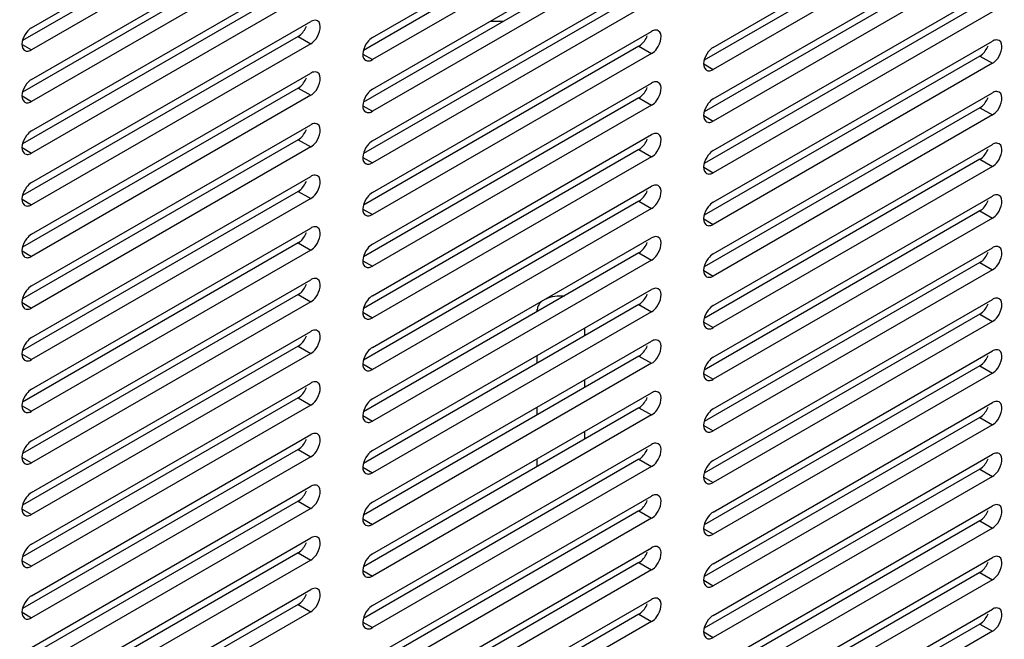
# Model space of a CAD drawing. Header units: inches. Extents: x 0 to 34, y 0 to 22.
# Tile 59 of 127: x 6.4 to 7.2, y 7.1 to 7.6. Entities that reach past the tile are written whole.
import ezdxf

# ---------------------------------------------------------------- set-up
doc = ezdxf.new("R2010")
doc.units = ezdxf.units.IN
doc.header["$LTSCALE"] = 1.87
doc.header["$MEASUREMENT"] = 0
doc.layers.get('0').update_dxf_attribs({"linetype": 'CONTINUOUS'})
doc.layers.add('02___PRT_ALL_AXES', color=7, linetype='CONTINUOUS')

msp = doc.modelspace()

# ---------------------------------------------------------------- linework, layer by layer
at = {"color": 7, "linetype": 'CONTINUOUS'}
for p, q in [((6.79822, 7.36872), (6.79822, 7.37042)), ((6.79822, 7.37042), (6.79841, 7.36884)), ((6.83759, 7.34859), (6.83759, 7.35491)), ((6.79822, 7.32586), (6.79822, 7.33217)), ((6.83759, 7.30573), (6.83759, 7.31204)), ((6.79822, 7.28299), (6.79822, 7.28931)), ((6.83759, 7.26286), (6.83759, 7.26918)), ((6.79822, 7.24013), (6.79822, 7.24645))]:
    msp.add_line(p, q, dxfattribs=at)
at = {"color": 3, "linetype": 'CONTINUOUS'}
msp.add_arc((6.76675, 7.98523), 0.37555, 268.86886, 270.53814, dxfattribs=at)
at = {"color": 7, "linetype": 'CONTINUOUS'}
for points, knots in [([(6.80547, 7.37923), (6.80772, 7.38029), (6.81277, 7.38171), (6.81798, 7.3819), (6.82065, 7.38168)], [0, 0, 0, 0, 0.481404, 1, 1, 1, 1]), ([(6.80264, 7.3776), (6.80136, 7.3767), (6.79967, 7.37508), (6.79842, 7.37242), (6.79822, 7.37107), (6.79822, 7.37042)], [0, 0, 0, 0, 0.539595, 0.775929, 1, 1, 1, 1])]:
    msp.add_open_spline(points, degree=3, knots=knots, dxfattribs=at)
at = {"layer": '02___PRT_ALL_AXES', "color": 7, "linetype": 'CONTINUOUS'}
for p, q in [((6.37858, 7.60426), (6.61016, 7.73797)), ((6.66142, 7.59611), (6.893, 7.72982)), ((6.61016, 7.7196), (6.37858, 7.58589)), ((6.94426, 7.58796), (7.17584, 7.72167)), ((6.893, 7.71145), (6.66142, 7.57774)), ((7.17584, 7.7033), (6.94426, 7.56959)), ((6.37858, 7.56139), (6.61016, 7.6951)), ((6.66142, 7.55324), (6.893, 7.68695)), ((6.61016, 7.67673), (6.37858, 7.54302)), ((6.94426, 7.54509), (7.17584, 7.6788)), ((6.893, 7.66858), (6.66142, 7.53487)), ((7.17584, 7.66043), (6.94426, 7.52672)), ((6.37858, 7.51853), (6.61016, 7.65224)), ((6.66142, 7.51038), (6.893, 7.64409)), ((6.61016, 7.63387), (6.37858, 7.50016)), ((6.94426, 7.50223), (7.17584, 7.63594)), ((6.893, 7.62572), (6.66142, 7.49201)), ((7.17584, 7.61757), (6.94426, 7.48386)), ((6.37858, 7.47566), (6.61016, 7.60937)), ((6.66142, 7.46751), (6.893, 7.60122)), ((6.59972, 7.59703), (6.61016, 7.591)), ((6.94426, 7.45936), (7.17584, 7.59307)), ((6.37065, 7.59046), (6.37858, 7.58589)), ((6.37295, 7.58533), (6.37411, 7.58489)), ((6.37735, 7.58529), (6.37858, 7.58589)), ((6.61016, 7.591), (6.37858, 7.45729)), ((6.88256, 7.58888), (6.893, 7.58285)), ((6.6535, 7.58231), (6.66142, 7.57774)), ((6.65579, 7.57718), (6.65695, 7.57674)), ((6.66019, 7.57714), (6.66142, 7.57774)), ((6.893, 7.58285), (6.66142, 7.44914)), ((7.17584, 7.5747), (6.94426, 7.44099)), ((7.1654, 7.58073), (7.17584, 7.5747)), ((6.93634, 7.57416), (6.94426, 7.56959)), ((6.93863, 7.56903), (6.93979, 7.56859)), ((6.94304, 7.56899), (6.94426, 7.56959)), ((6.37858, 7.4328), (6.61016, 7.56651)), ((6.66142, 7.42465), (6.893, 7.55836)), ((6.59972, 7.55416), (6.61016, 7.54814)), ((6.94426, 7.4165), (7.17584, 7.55021)), ((6.37065, 7.5476), (6.37858, 7.54302)), ((6.37295, 7.54247), (6.37411, 7.54203)), ((6.37735, 7.54242), (6.37858, 7.54302)), ((6.61016, 7.54814), (6.37858, 7.41443)), ((6.88256, 7.54602), (6.893, 7.53999)), ((6.6535, 7.53945), (6.66142, 7.53487)), ((6.65579, 7.53432), (6.65695, 7.53388)), ((6.66019, 7.53427), (6.66142, 7.53487)), ((6.893, 7.53999), (6.66142, 7.40628)), ((7.1654, 7.53787), (7.17584, 7.53184)), ((6.93634, 7.5313), (6.94426, 7.52672)), ((6.93863, 7.52617), (6.93979, 7.52573)), ((6.94304, 7.52613), (6.94426, 7.52672)), ((7.17584, 7.53184), (6.94426, 7.39813)), ((6.37858, 7.38993), (6.61016, 7.52364)), ((6.59972, 7.5113), (6.61016, 7.50527)), ((6.66142, 7.38178), (6.893, 7.51549)), ((6.37065, 7.50473), (6.37858, 7.50016)), ((6.61016, 7.50527), (6.37858, 7.37156)), ((6.88256, 7.50315), (6.893, 7.49712)), ((6.94426, 7.37363), (7.17584, 7.50734)), ((6.37295, 7.4996), (6.37411, 7.49916)), ((6.37735, 7.49956), (6.37858, 7.50016)), ((6.6535, 7.49658), (6.66142, 7.49201)), ((6.893, 7.49712), (6.66142, 7.36341)), ((7.1654, 7.495), (7.17584, 7.48897)), ((6.65579, 7.49145), (6.65695, 7.49101)), ((6.66019, 7.49141), (6.66142, 7.49201)), ((6.93634, 7.48843), (6.94426, 7.48386)), ((7.17584, 7.48897), (6.94426, 7.35526)), ((6.37858, 7.34707), (6.61016, 7.48078)), ((6.93863, 7.48331), (6.93979, 7.48287)), ((6.94304, 7.48326), (6.94426, 7.48386)), ((6.66142, 7.33892), (6.893, 7.47263)), ((6.37065, 7.46187), (6.37858, 7.45729)), ((6.61016, 7.46241), (6.37858, 7.3287)), ((6.59972, 7.46843), (6.61016, 7.46241)), ((6.94426, 7.33077), (7.17584, 7.46448)), ((6.37295, 7.45674), (6.37411, 7.4563)), ((6.37735, 7.45669), (6.37858, 7.45729)), ((6.6535, 7.45372), (6.66142, 7.44914)), ((6.893, 7.45426), (6.66142, 7.32055)), ((6.88256, 7.46029), (6.893, 7.45426)), ((7.1654, 7.45214), (7.17584, 7.44611)), ((6.65579, 7.44859), (6.65695, 7.44815)), ((6.66019, 7.44855), (6.66142, 7.44914)), ((6.93634, 7.44557), (6.94426, 7.44099)), ((7.17584, 7.44611), (6.94426, 7.3124)), ((6.37858, 7.3042), (6.61016, 7.43791)), ((6.93863, 7.44044), (6.93979, 7.44)), ((6.94304, 7.4404), (6.94426, 7.44099)), ((6.66142, 7.29605), (6.893, 7.42976)), ((6.61016, 7.41954), (6.37858, 7.28583)), ((6.59972, 7.42557), (6.61016, 7.41954)), ((6.94426, 7.28791), (7.17584, 7.42162)), ((6.37065, 7.419), (6.37858, 7.41443)), ((6.37295, 7.41387), (6.37411, 7.41343)), ((6.37735, 7.41383), (6.37858, 7.41443)), ((6.893, 7.41139), (6.66142, 7.27768)), ((6.88256, 7.41742), (6.893, 7.41139)), ((6.6535, 7.41085), (6.66142, 7.40628)), ((6.65579, 7.40573), (6.65695, 7.40528)), ((6.66019, 7.40568), (6.66142, 7.40628)), ((7.17584, 7.40324), (6.94426, 7.26953)), ((7.1654, 7.40927), (7.17584, 7.40324)), ((6.37858, 7.26134), (6.61016, 7.39505)), ((6.93634, 7.40271), (6.94426, 7.39813)), ((6.93863, 7.39758), (6.93979, 7.39714)), ((6.94304, 7.39753), (6.94426, 7.39813)), ((6.66142, 7.25319), (6.893, 7.3869)), ((6.59972, 7.38271), (6.61016, 7.37668)), ((6.94426, 7.24504), (7.17584, 7.37875)), ((6.37065, 7.37614), (6.37858, 7.37156)), ((6.37295, 7.37101), (6.37411, 7.37057)), ((6.37735, 7.37096), (6.37858, 7.37156)), ((6.61016, 7.37668), (6.37858, 7.24297)), ((6.88256, 7.37456), (6.893, 7.36853)), ((6.6535, 7.36799), (6.66142, 7.36341)), ((6.65579, 7.36286), (6.65695, 7.36242)), ((6.66019, 7.36282), (6.66142, 7.36341)), ((6.893, 7.36853), (6.66142, 7.23482)), ((7.1654, 7.36641), (7.17584, 7.36038)), ((6.93634, 7.35984), (6.94426, 7.35526)), ((6.93863, 7.35471), (6.93979, 7.35427)), ((6.94304, 7.35467), (6.94426, 7.35526)), ((7.17584, 7.36038), (6.94426, 7.22667)), ((6.37858, 7.21847), (6.61016, 7.35218)), ((6.59972, 7.33984), (6.61016, 7.33381)), ((6.66142, 7.21032), (6.893, 7.34403)), ((6.37065, 7.33327), (6.37858, 7.3287)), ((6.61016, 7.33381), (6.37858, 7.2001)), ((6.88256, 7.33169), (6.893, 7.32566)), ((6.94426, 7.20218), (7.17584, 7.33589)), ((6.37295, 7.32814), (6.37411, 7.3277)), ((6.37735, 7.3281), (6.37858, 7.3287)), ((6.6535, 7.32512), (6.66142, 7.32055)), ((6.893, 7.32566), (6.66142, 7.19195)), ((7.1654, 7.32354), (7.17584, 7.31752)), ((6.65579, 7.32), (6.65695, 7.31956)), ((6.66019, 7.31995), (6.66142, 7.32055)), ((6.93634, 7.31698), (6.94426, 7.3124)), ((7.17584, 7.31752), (6.94426, 7.18381)), ((6.37858, 7.17561), (6.61016, 7.30932)), ((6.93863, 7.31185), (6.93979, 7.31141)), ((6.94304, 7.3118), (6.94426, 7.3124)), ((6.59972, 7.29698), (6.61016, 7.29095)), ((6.66142, 7.16746), (6.893, 7.30117)), ((6.37065, 7.29041), (6.37858, 7.28583)), ((6.61016, 7.29095), (6.37858, 7.15724)), ((6.88256, 7.28883), (6.893, 7.2828)), ((6.94426, 7.15931), (7.17584, 7.29302)), ((6.37295, 7.28528), (6.37411, 7.28484)), ((6.37735, 7.28524), (6.37858, 7.28583)), ((6.6535, 7.28226), (6.66142, 7.27768)), ((6.893, 7.2828), (6.66142, 7.14909)), ((7.1654, 7.28068), (7.17584, 7.27465)), ((6.65579, 7.27713), (6.65695, 7.27669)), ((6.66019, 7.27709), (6.66142, 7.27768)), ((6.93634, 7.27411), (6.94426, 7.26953)), ((7.17584, 7.27465), (6.94426, 7.14094)), ((6.37858, 7.13274), (6.61016, 7.26645)), ((6.93863, 7.26898), (6.93979, 7.26854)), ((6.94304, 7.26894), (6.94426, 7.26953)), ((6.66142, 7.1246), (6.893, 7.25831)), ((6.61016, 7.24808), (6.37858, 7.11437)), ((6.59972, 7.25411), (6.61016, 7.24808)), ((6.94426, 7.11645), (7.17584, 7.25016)), ((6.37065, 7.24754), (6.37858, 7.24297)), ((6.37295, 7.24242), (6.37411, 7.24197)), ((6.37735, 7.24237), (6.37858, 7.24297)), ((6.893, 7.23993), (6.66142, 7.10622)), ((6.88256, 7.24596), (6.893, 7.23993)), ((6.6535, 7.2394), (6.66142, 7.23482)), ((6.65579, 7.23427), (6.65695, 7.23383)), ((6.66019, 7.23422), (6.66142, 7.23482)), ((7.17584, 7.23179), (6.94426, 7.09808)), ((7.1654, 7.23781), (7.17584, 7.23179)), ((6.37858, 7.08988), (6.61016, 7.22359)), ((6.93634, 7.23125), (6.94426, 7.22667)), ((6.93863, 7.22612), (6.93979, 7.22568)), ((6.94304, 7.22607), (6.94426, 7.22667)), ((6.66142, 7.08173), (6.893, 7.21544)), ((6.59972, 7.21125), (6.61016, 7.20522)), ((6.94426, 7.07358), (7.17584, 7.20729)), ((6.37065, 7.20468), (6.37858, 7.2001)), ((6.37295, 7.19955), (6.37411, 7.19911)), ((6.37735, 7.19951), (6.37858, 7.2001)), ((6.61016, 7.20522), (6.37858, 7.07151)), ((6.88256, 7.2031), (6.893, 7.19707)), ((6.6535, 7.19653), (6.66142, 7.19195)), ((6.65579, 7.1914), (6.65695, 7.19096)), ((6.66019, 7.19136), (6.66142, 7.19195)), ((6.893, 7.19707), (6.66142, 7.06336)), ((7.1654, 7.19495), (7.17584, 7.18892)), ((6.93634, 7.18838), (6.94426, 7.18381)), ((6.93863, 7.18325), (6.93979, 7.18281)), ((6.94304, 7.18321), (6.94426, 7.18381)), ((7.17584, 7.18892), (6.94426, 7.05521)), ((6.37858, 7.04701), (6.61016, 7.18072)), ((6.59972, 7.16838), (6.61016, 7.16235)), ((6.66142, 7.03887), (6.893, 7.17258)), ((6.37065, 7.16181), (6.37858, 7.15724)), ((6.61016, 7.16235), (6.37858, 7.02864)), ((6.88256, 7.16023), (6.893, 7.15421)), ((6.94426, 7.03072), (7.17584, 7.16443)), ((6.37295, 7.15669), (6.37411, 7.15625)), ((6.37735, 7.15664), (6.37858, 7.15724)), ((6.6535, 7.15367), (6.66142, 7.14909)), ((6.893, 7.15421), (6.66142, 7.0205)), ((7.1654, 7.15208), (7.17584, 7.14606)), ((6.65579, 7.14854), (6.65695, 7.1481)), ((6.66019, 7.14849), (6.66142, 7.14909)), ((6.93634, 7.14552), (6.94426, 7.14094)), ((7.17584, 7.14606), (6.94426, 7.01235)), ((6.37858, 7.00415), (6.61016, 7.13786)), ((6.93863, 7.14039), (6.93979, 7.13995)), ((6.94304, 7.14034), (6.94426, 7.14094)), ((6.59972, 7.12552), (6.61016, 7.11949)), ((6.66142, 6.996), (6.893, 7.12971)), ((6.37065, 7.11895), (6.37858, 7.11437)), ((6.61016, 7.11949), (6.37858, 6.98578)), ((6.88256, 7.11737), (6.893, 7.11134)), ((6.94426, 6.98785), (7.17584, 7.12156)), ((6.37295, 7.11382), (6.37411, 7.11338)), ((6.37735, 7.11378), (6.37858, 7.11437)), ((6.6535, 7.1108), (6.66142, 7.10622)), ((6.893, 7.11134), (6.66142, 6.97763)), ((7.1654, 7.10922), (7.17584, 7.10319)), ((6.65579, 7.10567), (6.65695, 7.10523)), ((6.66019, 7.10563), (6.66142, 7.10622)), ((6.93634, 7.10265), (6.94426, 7.09808)), ((7.17584, 7.10319), (6.94426, 6.96948)), ((6.93863, 7.09752), (6.93979, 7.09708)), ((6.94304, 7.09748), (6.94426, 7.09808))]:
    msp.add_line(p, q, dxfattribs=at)
at = {"layer": '02___PRT_ALL_AXES', "color": 3, "linetype": 'CONTINUOUS'}
for p, q in [((6.59972, 7.72562), (6.37105, 7.59359)), ((6.88256, 7.71747), (6.65389, 7.58544)), ((7.1654, 7.70933), (6.93673, 7.57729)), ((6.59972, 7.68276), (6.37105, 7.55073)), ((6.88256, 7.67461), (6.65389, 7.54258)), ((7.1654, 7.66646), (6.93673, 7.53443)), ((6.59972, 7.63989), (6.37105, 7.50786)), ((6.88256, 7.63174), (6.65389, 7.49971)), ((7.1654, 7.6236), (6.93673, 7.49156)), ((6.59972, 7.59703), (6.37105, 7.465)), ((6.59972, 7.59703), (6.60095, 7.59785)), ((6.88256, 7.58888), (6.65389, 7.45685)), ((6.88256, 7.58888), (6.88379, 7.5897)), ((7.1654, 7.58073), (6.93673, 7.4487)), ((7.1654, 7.58073), (7.16663, 7.58155)), ((6.59972, 7.55416), (6.37105, 7.42213)), ((6.59972, 7.55416), (6.60095, 7.55498)), ((6.88256, 7.54602), (6.65389, 7.41398)), ((6.88256, 7.54602), (6.88379, 7.54684)), ((7.1654, 7.53787), (6.93673, 7.40584)), ((7.1654, 7.53787), (7.16663, 7.53869)), ((6.59972, 7.5113), (6.37105, 7.37927)), ((6.59972, 7.5113), (6.60095, 7.51212)), ((6.88256, 7.50315), (6.65389, 7.37112)), ((6.88256, 7.50315), (6.88379, 7.50397)), ((7.1654, 7.495), (6.93673, 7.36297)), ((7.1654, 7.495), (7.16663, 7.49582)), ((6.59972, 7.46843), (6.60095, 7.46926)), ((6.59972, 7.46843), (6.37105, 7.3364)), ((6.88256, 7.46029), (6.88379, 7.46111)), ((6.88256, 7.46029), (6.65389, 7.32826)), ((7.1654, 7.45214), (6.93673, 7.32011)), ((7.1654, 7.45214), (7.16663, 7.45296)), ((6.59972, 7.42557), (6.37105, 7.29354)), ((6.59972, 7.42557), (6.60095, 7.42639)), ((6.88256, 7.41742), (6.65389, 7.28539)), ((6.88256, 7.41742), (6.88379, 7.41824)), ((7.1654, 7.40927), (6.93673, 7.27724)), ((7.1654, 7.40927), (7.16663, 7.41009)), ((6.59972, 7.38271), (6.37105, 7.25067)), ((6.59972, 7.38271), (6.60095, 7.38353)), ((6.88256, 7.37456), (6.65389, 7.24253)), ((6.88256, 7.37456), (6.88379, 7.37538)), ((7.1654, 7.36641), (6.93673, 7.23438)), ((7.1654, 7.36641), (7.16663, 7.36723)), ((6.59972, 7.33984), (6.37105, 7.20781)), ((6.59972, 7.33984), (6.60095, 7.34066)), ((6.88256, 7.33169), (6.65389, 7.19966)), ((6.88256, 7.33169), (6.88379, 7.33251)), ((7.1654, 7.32354), (6.93673, 7.19151)), ((7.1654, 7.32354), (7.16663, 7.32436)), ((6.59972, 7.29698), (6.37105, 7.16495)), ((6.59972, 7.29698), (6.60095, 7.2978)), ((6.88256, 7.28883), (6.65389, 7.1568)), ((6.88256, 7.28883), (6.88379, 7.28965)), ((7.1654, 7.28068), (6.93673, 7.14865)), ((7.1654, 7.28068), (7.16663, 7.2815)), ((6.59972, 7.25411), (6.37105, 7.12208)), ((6.59972, 7.25411), (6.60095, 7.25493)), ((6.88256, 7.24596), (6.65389, 7.11393)), ((6.88256, 7.24596), (6.88379, 7.24678)), ((7.1654, 7.23781), (6.93673, 7.10578)), ((7.1654, 7.23781), (7.16663, 7.23863)), ((6.59972, 7.21125), (6.37105, 7.07922)), ((6.59972, 7.21125), (6.60095, 7.21207)), ((6.88256, 7.2031), (6.65389, 7.07107)), ((6.88256, 7.2031), (6.88379, 7.20392)), ((7.1654, 7.19495), (6.93673, 7.06292)), ((7.1654, 7.19495), (7.16663, 7.19577)), ((6.59972, 7.16838), (6.37105, 7.03635)), ((6.59972, 7.16838), (6.60095, 7.1692)), ((6.88256, 7.16023), (6.65389, 7.0282)), ((6.88256, 7.16023), (6.88379, 7.16105)), ((7.1654, 7.15208), (6.93673, 7.02005)), ((7.1654, 7.15208), (7.16663, 7.1529)), ((6.59972, 7.12552), (6.37105, 6.99349)), ((6.59972, 7.12552), (6.60095, 7.12634)), ((6.88256, 7.11737), (6.65389, 6.98534)), ((6.88256, 7.11737), (6.88379, 7.11819)), ((7.1654, 7.10922), (6.93673, 6.97719)), ((7.1654, 7.10922), (7.16663, 7.11004))]:
    msp.add_line(p, q, dxfattribs=at)
at = {"layer": '02___PRT_ALL_AXES', "color": 7, "linetype": 'CONTINUOUS'}
for centre in [(6.37484, 7.58859), (6.65768, 7.58044), (6.94052, 7.57229), (6.37484, 7.54573), (6.65768, 7.53758), (6.94052, 7.52943), (6.37484, 7.50286), (6.65768, 7.49471), (6.94052, 7.48656), (6.37484, 7.46), (6.65768, 7.45185), (6.94052, 7.4437), (6.37484, 7.41713), (6.65768, 7.40898), (6.94052, 7.40084), (6.37484, 7.37427), (6.65768, 7.36612), (6.94052, 7.35797), (6.37484, 7.3314), (6.65768, 7.32325), (6.94052, 7.31511), (6.37484, 7.28854), (6.65768, 7.28039), (6.94052, 7.27224), (6.37484, 7.24567), (6.65768, 7.23753), (6.94052, 7.22938), (6.37484, 7.20281), (6.65768, 7.19466), (6.94052, 7.18651), (6.37484, 7.15995), (6.65768, 7.1518), (6.94052, 7.14365), (6.37484, 7.11708), (6.65768, 7.10893), (6.94052, 7.10078)]:
    msp.add_arc(centre, 0.00377, 228.88691, 239.86687, dxfattribs=at)
for points, knots in [([(6.61579, 7.60992), (6.61461, 7.61061), (6.61236, 7.6105), (6.61065, 7.60966), (6.61016, 7.60937)], [0, 0, 0, 0, 0.705348, 1, 1, 1, 1]), ([(6.61016, 7.591), (6.6119, 7.59201), (6.61677, 7.59642), (6.62008, 7.60744), (6.61579, 7.60992)], [0, 0, 0, 0, 0.288301, 1, 1, 1, 1]), ([(6.37858, 7.60426), (6.37693, 7.6033), (6.37212, 7.59887), (6.36865, 7.58899), (6.37236, 7.58575)], [0, 0, 0, 0, 0.279088, 1, 1, 1, 1]), ([(6.89863, 7.60178), (6.89745, 7.60246), (6.89521, 7.60235), (6.89349, 7.60151), (6.893, 7.60122)], [0, 0, 0, 0, 0.705348, 1, 1, 1, 1]), ([(6.893, 7.58285), (6.89474, 7.58386), (6.89961, 7.58827), (6.90292, 7.59929), (6.89863, 7.60178)], [0, 0, 0, 0, 0.288301, 1, 1, 1, 1]), ([(6.66142, 7.59611), (6.65977, 7.59515), (6.65496, 7.59072), (6.65149, 7.58084), (6.6552, 7.5776)], [0, 0, 0, 0, 0.279088, 1, 1, 1, 1]), ([(7.18148, 7.59363), (7.1803, 7.59431), (7.17805, 7.5942), (7.17634, 7.59336), (7.17584, 7.59307)], [0, 0, 0, 0, 0.705348, 1, 1, 1, 1]), ([(7.17584, 7.5747), (7.17758, 7.57571), (7.18245, 7.58012), (7.18576, 7.59114), (7.18148, 7.59363)], [0, 0, 0, 0, 0.288301, 1, 1, 1, 1]), ([(6.94426, 7.58796), (6.94261, 7.587), (6.9378, 7.58257), (6.93433, 7.57269), (6.93805, 7.56945)], [0, 0, 0, 0, 0.279088, 1, 1, 1, 1]), ([(6.61579, 7.56706), (6.61461, 7.56774), (6.61236, 7.56763), (6.61065, 7.56679), (6.61016, 7.56651)], [0, 0, 0, 0, 0.705348, 1, 1, 1, 1]), ([(6.61016, 7.54814), (6.6119, 7.54914), (6.61677, 7.55355), (6.62008, 7.56457), (6.61579, 7.56706)], [0, 0, 0, 0, 0.288301, 1, 1, 1, 1]), ([(6.37858, 7.56139), (6.37693, 7.56044), (6.37212, 7.556), (6.36865, 7.54613), (6.37236, 7.54289)], [0, 0, 0, 0, 0.279088, 1, 1, 1, 1]), ([(6.89863, 7.55891), (6.89745, 7.55959), (6.89521, 7.55948), (6.89349, 7.55864), (6.893, 7.55836)], [0, 0, 0, 0, 0.705348, 1, 1, 1, 1]), ([(6.893, 7.53999), (6.89474, 7.54099), (6.89961, 7.5454), (6.90292, 7.55642), (6.89863, 7.55891)], [0, 0, 0, 0, 0.288301, 1, 1, 1, 1]), ([(6.66142, 7.55324), (6.65977, 7.55229), (6.65496, 7.54786), (6.65149, 7.53798), (6.6552, 7.53474)], [0, 0, 0, 0, 0.279088, 1, 1, 1, 1]), ([(7.18148, 7.55076), (7.1803, 7.55145), (7.17805, 7.55133), (7.17634, 7.55049), (7.17584, 7.55021)], [0, 0, 0, 0, 0.705348, 1, 1, 1, 1]), ([(7.17584, 7.53184), (7.17758, 7.53284), (7.18245, 7.53726), (7.18576, 7.54827), (7.18148, 7.55076)], [0, 0, 0, 0, 0.288301, 1, 1, 1, 1]), ([(6.94426, 7.54509), (6.94261, 7.54414), (6.9378, 7.53971), (6.93433, 7.52983), (6.93805, 7.52659)], [0, 0, 0, 0, 0.279088, 1, 1, 1, 1]), ([(6.37858, 7.51853), (6.37693, 7.51757), (6.37212, 7.51314), (6.36865, 7.50326), (6.37236, 7.50002)], [0, 0, 0, 0, 0.279088, 1, 1, 1, 1]), ([(6.61579, 7.5242), (6.61461, 7.52488), (6.61236, 7.52477), (6.61065, 7.52393), (6.61016, 7.52364)], [0, 0, 0, 0, 0.705348, 1, 1, 1, 1]), ([(6.61016, 7.50527), (6.6119, 7.50628), (6.61677, 7.51069), (6.62008, 7.52171), (6.61579, 7.5242)], [0, 0, 0, 0, 0.288301, 1, 1, 1, 1]), ([(6.66142, 7.51038), (6.65977, 7.50942), (6.65496, 7.50499), (6.65149, 7.49511), (6.6552, 7.49187)], [0, 0, 0, 0, 0.279088, 1, 1, 1, 1]), ([(6.89863, 7.51605), (6.89745, 7.51673), (6.89521, 7.51662), (6.89349, 7.51578), (6.893, 7.51549)], [0, 0, 0, 0, 0.705348, 1, 1, 1, 1]), ([(6.893, 7.49712), (6.89474, 7.49813), (6.89961, 7.50254), (6.90292, 7.51356), (6.89863, 7.51605)], [0, 0, 0, 0, 0.288301, 1, 1, 1, 1]), ([(6.94426, 7.50223), (6.94261, 7.50127), (6.9378, 7.49684), (6.93433, 7.48696), (6.93805, 7.48373)], [0, 0, 0, 0, 0.279088, 1, 1, 1, 1]), ([(7.18148, 7.5079), (7.1803, 7.50858), (7.17805, 7.50847), (7.17634, 7.50763), (7.17584, 7.50734)], [0, 0, 0, 0, 0.705348, 1, 1, 1, 1]), ([(7.17584, 7.48897), (7.17758, 7.48998), (7.18245, 7.49439), (7.18576, 7.50541), (7.18148, 7.5079)], [0, 0, 0, 0, 0.288301, 1, 1, 1, 1]), ([(6.61579, 7.48133), (6.61461, 7.48201), (6.61236, 7.4819), (6.61065, 7.48106), (6.61016, 7.48078)], [0, 0, 0, 0, 0.705348, 1, 1, 1, 1]), ([(6.61016, 7.46241), (6.6119, 7.46341), (6.61677, 7.46782), (6.62008, 7.47884), (6.61579, 7.48133)], [0, 0, 0, 0, 0.288301, 1, 1, 1, 1]), ([(6.37858, 7.47566), (6.37693, 7.47471), (6.37212, 7.47027), (6.36865, 7.4604), (6.37236, 7.45716)], [0, 0, 0, 0, 0.279088, 1, 1, 1, 1]), ([(6.89863, 7.47318), (6.89745, 7.47387), (6.89521, 7.47375), (6.89349, 7.47291), (6.893, 7.47263)], [0, 0, 0, 0, 0.705348, 1, 1, 1, 1]), ([(6.893, 7.45426), (6.89474, 7.45526), (6.89961, 7.45968), (6.90292, 7.47069), (6.89863, 7.47318)], [0, 0, 0, 0, 0.288301, 1, 1, 1, 1]), ([(6.66142, 7.46751), (6.65977, 7.46656), (6.65496, 7.46213), (6.65149, 7.45225), (6.6552, 7.44901)], [0, 0, 0, 0, 0.279088, 1, 1, 1, 1]), ([(7.18148, 7.46503), (7.1803, 7.46572), (7.17805, 7.46561), (7.17634, 7.46476), (7.17584, 7.46448)], [0, 0, 0, 0, 0.705348, 1, 1, 1, 1]), ([(7.17584, 7.44611), (7.17758, 7.44711), (7.18245, 7.45153), (7.18576, 7.46254), (7.18148, 7.46503)], [0, 0, 0, 0, 0.288301, 1, 1, 1, 1]), ([(6.94426, 7.45936), (6.94261, 7.45841), (6.9378, 7.45398), (6.93433, 7.4441), (6.93805, 7.44086)], [0, 0, 0, 0, 0.279088, 1, 1, 1, 1]), ([(6.61579, 7.43847), (6.61461, 7.43915), (6.61236, 7.43904), (6.61065, 7.4382), (6.61016, 7.43791)], [0, 0, 0, 0, 0.705348, 1, 1, 1, 1]), ([(6.61016, 7.41954), (6.6119, 7.42055), (6.61677, 7.42496), (6.62008, 7.43598), (6.61579, 7.43847)], [0, 0, 0, 0, 0.288301, 1, 1, 1, 1]), ([(6.37858, 7.4328), (6.37693, 7.43184), (6.37212, 7.42741), (6.36865, 7.41753), (6.37236, 7.41429)], [0, 0, 0, 0, 0.279088, 1, 1, 1, 1]), ([(6.89863, 7.43032), (6.89745, 7.431), (6.89521, 7.43089), (6.89349, 7.43005), (6.893, 7.42976)], [0, 0, 0, 0, 0.705348, 1, 1, 1, 1]), ([(6.893, 7.41139), (6.89474, 7.4124), (6.89961, 7.41681), (6.90292, 7.42783), (6.89863, 7.43032)], [0, 0, 0, 0, 0.288301, 1, 1, 1, 1]), ([(6.66142, 7.42465), (6.65977, 7.42369), (6.65496, 7.41926), (6.65149, 7.40938), (6.6552, 7.40615)], [0, 0, 0, 0, 0.279088, 1, 1, 1, 1]), ([(7.18148, 7.42217), (7.1803, 7.42285), (7.17805, 7.42274), (7.17634, 7.4219), (7.17584, 7.42162)], [0, 0, 0, 0, 0.705348, 1, 1, 1, 1]), ([(7.17584, 7.40324), (7.17758, 7.40425), (7.18245, 7.40866), (7.18576, 7.41968), (7.18148, 7.42217)], [0, 0, 0, 0, 0.288301, 1, 1, 1, 1]), ([(6.94426, 7.4165), (6.94261, 7.41555), (6.9378, 7.41111), (6.93433, 7.40123), (6.93805, 7.398)], [0, 0, 0, 0, 0.279088, 1, 1, 1, 1]), ([(6.61579, 7.3956), (6.61461, 7.39628), (6.61236, 7.39617), (6.61065, 7.39533), (6.61016, 7.39505)], [0, 0, 0, 0, 0.705348, 1, 1, 1, 1]), ([(6.61016, 7.37668), (6.6119, 7.37768), (6.61677, 7.38209), (6.62008, 7.39311), (6.61579, 7.3956)], [0, 0, 0, 0, 0.288301, 1, 1, 1, 1]), ([(6.37858, 7.38993), (6.37693, 7.38898), (6.37212, 7.38455), (6.36865, 7.37467), (6.37236, 7.37143)], [0, 0, 0, 0, 0.279088, 1, 1, 1, 1]), ([(6.89863, 7.38745), (6.89745, 7.38814), (6.89521, 7.38802), (6.89349, 7.38718), (6.893, 7.3869)], [0, 0, 0, 0, 0.705348, 1, 1, 1, 1]), ([(6.893, 7.36853), (6.89474, 7.36953), (6.89961, 7.37395), (6.90292, 7.38496), (6.89863, 7.38745)], [0, 0, 0, 0, 0.288301, 1, 1, 1, 1]), ([(6.66142, 7.38178), (6.65977, 7.38083), (6.65496, 7.3764), (6.65149, 7.36652), (6.6552, 7.36328)], [0, 0, 0, 0, 0.279088, 1, 1, 1, 1]), ([(7.18148, 7.3793), (7.1803, 7.37999), (7.17805, 7.37988), (7.17634, 7.37904), (7.17584, 7.37875)], [0, 0, 0, 0, 0.705348, 1, 1, 1, 1]), ([(7.17584, 7.36038), (7.17758, 7.36138), (7.18245, 7.3658), (7.18576, 7.37681), (7.18148, 7.3793)], [0, 0, 0, 0, 0.288301, 1, 1, 1, 1]), ([(6.94426, 7.37363), (6.94261, 7.37268), (6.9378, 7.36825), (6.93433, 7.35837), (6.93805, 7.35513)], [0, 0, 0, 0, 0.279088, 1, 1, 1, 1]), ([(6.37858, 7.34707), (6.37693, 7.34611), (6.37212, 7.34168), (6.36865, 7.3318), (6.37236, 7.32856)], [0, 0, 0, 0, 0.279088, 1, 1, 1, 1]), ([(6.61579, 7.35274), (6.61461, 7.35342), (6.61236, 7.35331), (6.61065, 7.35247), (6.61016, 7.35218)], [0, 0, 0, 0, 0.705348, 1, 1, 1, 1]), ([(6.61016, 7.33381), (6.6119, 7.33482), (6.61677, 7.33923), (6.62008, 7.35025), (6.61579, 7.35274)], [0, 0, 0, 0, 0.288301, 1, 1, 1, 1]), ([(6.66142, 7.33892), (6.65977, 7.33796), (6.65496, 7.33353), (6.65149, 7.32365), (6.6552, 7.32042)], [0, 0, 0, 0, 0.279088, 1, 1, 1, 1]), ([(6.89863, 7.34459), (6.89745, 7.34527), (6.89521, 7.34516), (6.89349, 7.34432), (6.893, 7.34403)], [0, 0, 0, 0, 0.705348, 1, 1, 1, 1]), ([(6.893, 7.32566), (6.89474, 7.32667), (6.89961, 7.33108), (6.90292, 7.3421), (6.89863, 7.34459)], [0, 0, 0, 0, 0.288301, 1, 1, 1, 1]), ([(6.94426, 7.33077), (6.94261, 7.32982), (6.9378, 7.32538), (6.93433, 7.31551), (6.93805, 7.31227)], [0, 0, 0, 0, 0.279088, 1, 1, 1, 1]), ([(7.18148, 7.33644), (7.1803, 7.33712), (7.17805, 7.33701), (7.17634, 7.33617), (7.17584, 7.33589)], [0, 0, 0, 0, 0.705348, 1, 1, 1, 1]), ([(7.17584, 7.31752), (7.17758, 7.31852), (7.18245, 7.32293), (7.18576, 7.33395), (7.18148, 7.33644)], [0, 0, 0, 0, 0.288301, 1, 1, 1, 1]), ([(6.61579, 7.30987), (6.61461, 7.31056), (6.61236, 7.31044), (6.61065, 7.3096), (6.61016, 7.30932)], [0, 0, 0, 0, 0.705348, 1, 1, 1, 1]), ([(6.61016, 7.29095), (6.6119, 7.29195), (6.61677, 7.29637), (6.62008, 7.30738), (6.61579, 7.30987)], [0, 0, 0, 0, 0.288301, 1, 1, 1, 1]), ([(6.37858, 7.3042), (6.37693, 7.30325), (6.37212, 7.29882), (6.36865, 7.28894), (6.37236, 7.2857)], [0, 0, 0, 0, 0.279088, 1, 1, 1, 1]), ([(6.89863, 7.30172), (6.89745, 7.30241), (6.89521, 7.3023), (6.89349, 7.30145), (6.893, 7.30117)], [0, 0, 0, 0, 0.705348, 1, 1, 1, 1]), ([(6.893, 7.2828), (6.89474, 7.2838), (6.89961, 7.28822), (6.90292, 7.29923), (6.89863, 7.30172)], [0, 0, 0, 0, 0.288301, 1, 1, 1, 1]), ([(6.66142, 7.29605), (6.65977, 7.2951), (6.65496, 7.29067), (6.65149, 7.28079), (6.6552, 7.27755)], [0, 0, 0, 0, 0.279088, 1, 1, 1, 1]), ([(7.18148, 7.29357), (7.1803, 7.29426), (7.17805, 7.29415), (7.17634, 7.29331), (7.17584, 7.29302)], [0, 0, 0, 0, 0.705348, 1, 1, 1, 1]), ([(7.17584, 7.27465), (7.17758, 7.27565), (7.18245, 7.28007), (7.18576, 7.29109), (7.18148, 7.29357)], [0, 0, 0, 0, 0.288301, 1, 1, 1, 1]), ([(6.94426, 7.28791), (6.94261, 7.28695), (6.9378, 7.28252), (6.93433, 7.27264), (6.93805, 7.2694)], [0, 0, 0, 0, 0.279088, 1, 1, 1, 1]), ([(6.61579, 7.26701), (6.61461, 7.26769), (6.61236, 7.26758), (6.61065, 7.26674), (6.61016, 7.26645)], [0, 0, 0, 0, 0.705348, 1, 1, 1, 1]), ([(6.61016, 7.24808), (6.6119, 7.24909), (6.61677, 7.2535), (6.62008, 7.26452), (6.61579, 7.26701)], [0, 0, 0, 0, 0.288301, 1, 1, 1, 1]), ([(6.37858, 7.26134), (6.37693, 7.26038), (6.37212, 7.25595), (6.36865, 7.24607), (6.37236, 7.24284)], [0, 0, 0, 0, 0.279088, 1, 1, 1, 1]), ([(6.89863, 7.25886), (6.89745, 7.25954), (6.89521, 7.25943), (6.89349, 7.25859), (6.893, 7.25831)], [0, 0, 0, 0, 0.705348, 1, 1, 1, 1]), ([(6.893, 7.23993), (6.89474, 7.24094), (6.89961, 7.24535), (6.90292, 7.25637), (6.89863, 7.25886)], [0, 0, 0, 0, 0.288301, 1, 1, 1, 1]), ([(6.66142, 7.25319), (6.65977, 7.25224), (6.65496, 7.2478), (6.65149, 7.23793), (6.6552, 7.23469)], [0, 0, 0, 0, 0.279088, 1, 1, 1, 1]), ([(7.18148, 7.25071), (7.1803, 7.25139), (7.17805, 7.25128), (7.17634, 7.25044), (7.17584, 7.25016)], [0, 0, 0, 0, 0.705348, 1, 1, 1, 1]), ([(7.17584, 7.23179), (7.17758, 7.23279), (7.18245, 7.2372), (7.18576, 7.24822), (7.18148, 7.25071)], [0, 0, 0, 0, 0.288301, 1, 1, 1, 1]), ([(6.94426, 7.24504), (6.94261, 7.24409), (6.9378, 7.23965), (6.93433, 7.22978), (6.93805, 7.22654)], [0, 0, 0, 0, 0.279088, 1, 1, 1, 1]), ([(6.61579, 7.22414), (6.61461, 7.22483), (6.61236, 7.22471), (6.61065, 7.22387), (6.61016, 7.22359)], [0, 0, 0, 0, 0.705348, 1, 1, 1, 1]), ([(6.61016, 7.20522), (6.6119, 7.20622), (6.61677, 7.21064), (6.62008, 7.22165), (6.61579, 7.22414)], [0, 0, 0, 0, 0.288301, 1, 1, 1, 1]), ([(6.37858, 7.21847), (6.37693, 7.21752), (6.37212, 7.21309), (6.36865, 7.20321), (6.37236, 7.19997)], [0, 0, 0, 0, 0.279088, 1, 1, 1, 1]), ([(6.89863, 7.21599), (6.89745, 7.21668), (6.89521, 7.21657), (6.89349, 7.21573), (6.893, 7.21544)], [0, 0, 0, 0, 0.705348, 1, 1, 1, 1]), ([(6.893, 7.19707), (6.89474, 7.19807), (6.89961, 7.20249), (6.90292, 7.21351), (6.89863, 7.21599)], [0, 0, 0, 0, 0.288301, 1, 1, 1, 1]), ([(6.66142, 7.21032), (6.65977, 7.20937), (6.65496, 7.20494), (6.65149, 7.19506), (6.6552, 7.19182)], [0, 0, 0, 0, 0.279088, 1, 1, 1, 1]), ([(7.18148, 7.20784), (7.1803, 7.20853), (7.17805, 7.20842), (7.17634, 7.20758), (7.17584, 7.20729)], [0, 0, 0, 0, 0.705348, 1, 1, 1, 1]), ([(7.17584, 7.18892), (7.17758, 7.18993), (7.18245, 7.19434), (7.18576, 7.20536), (7.18148, 7.20784)], [0, 0, 0, 0, 0.288301, 1, 1, 1, 1]), ([(6.94426, 7.20218), (6.94261, 7.20122), (6.9378, 7.19679), (6.93433, 7.18691), (6.93805, 7.18367)], [0, 0, 0, 0, 0.279088, 1, 1, 1, 1]), ([(6.37858, 7.17561), (6.37693, 7.17466), (6.37212, 7.17022), (6.36865, 7.16034), (6.37236, 7.15711)], [0, 0, 0, 0, 0.279088, 1, 1, 1, 1]), ([(6.61579, 7.18128), (6.61461, 7.18196), (6.61236, 7.18185), (6.61065, 7.18101), (6.61016, 7.18072)], [0, 0, 0, 0, 0.705348, 1, 1, 1, 1]), ([(6.61016, 7.16235), (6.6119, 7.16336), (6.61677, 7.16777), (6.62008, 7.17879), (6.61579, 7.18128)], [0, 0, 0, 0, 0.288301, 1, 1, 1, 1]), ([(6.66142, 7.16746), (6.65977, 7.16651), (6.65496, 7.16207), (6.65149, 7.1522), (6.6552, 7.14896)], [0, 0, 0, 0, 0.279088, 1, 1, 1, 1]), ([(6.89863, 7.17313), (6.89745, 7.17381), (6.89521, 7.1737), (6.89349, 7.17286), (6.893, 7.17258)], [0, 0, 0, 0, 0.705348, 1, 1, 1, 1]), ([(6.893, 7.15421), (6.89474, 7.15521), (6.89961, 7.15962), (6.90292, 7.17064), (6.89863, 7.17313)], [0, 0, 0, 0, 0.288301, 1, 1, 1, 1]), ([(6.94426, 7.15931), (6.94261, 7.15836), (6.9378, 7.15392), (6.93433, 7.14405), (6.93805, 7.14081)], [0, 0, 0, 0, 0.279088, 1, 1, 1, 1]), ([(7.18148, 7.16498), (7.1803, 7.16566), (7.17805, 7.16555), (7.17634, 7.16471), (7.17584, 7.16443)], [0, 0, 0, 0, 0.705348, 1, 1, 1, 1]), ([(7.17584, 7.14606), (7.17758, 7.14706), (7.18245, 7.15147), (7.18576, 7.16249), (7.18148, 7.16498)], [0, 0, 0, 0, 0.288301, 1, 1, 1, 1]), ([(6.61579, 7.13841), (6.61461, 7.1391), (6.61236, 7.13899), (6.61065, 7.13814), (6.61016, 7.13786)], [0, 0, 0, 0, 0.705348, 1, 1, 1, 1]), ([(6.61016, 7.11949), (6.6119, 7.12049), (6.61677, 7.12491), (6.62008, 7.13592), (6.61579, 7.13841)], [0, 0, 0, 0, 0.288301, 1, 1, 1, 1]), ([(6.37858, 7.13274), (6.37693, 7.13179), (6.37212, 7.12736), (6.36865, 7.11748), (6.37236, 7.11424)], [0, 0, 0, 0, 0.279088, 1, 1, 1, 1]), ([(6.89863, 7.13026), (6.89745, 7.13095), (6.89521, 7.13084), (6.89349, 7.13), (6.893, 7.12971)], [0, 0, 0, 0, 0.705348, 1, 1, 1, 1]), ([(6.893, 7.11134), (6.89474, 7.11235), (6.89961, 7.11676), (6.90292, 7.12778), (6.89863, 7.13026)], [0, 0, 0, 0, 0.288301, 1, 1, 1, 1]), ([(6.66142, 7.1246), (6.65977, 7.12364), (6.65496, 7.11921), (6.65149, 7.10933), (6.6552, 7.10609)], [0, 0, 0, 0, 0.279088, 1, 1, 1, 1]), ([(7.18148, 7.12212), (7.1803, 7.1228), (7.17805, 7.12269), (7.17634, 7.12185), (7.17584, 7.12156)], [0, 0, 0, 0, 0.705348, 1, 1, 1, 1]), ([(7.17584, 7.10319), (7.17758, 7.1042), (7.18245, 7.10861), (7.18576, 7.11963), (7.18148, 7.12212)], [0, 0, 0, 0, 0.288301, 1, 1, 1, 1]), ([(6.94426, 7.11645), (6.94261, 7.11549), (6.9378, 7.11106), (6.93433, 7.10118), (6.93805, 7.09794)], [0, 0, 0, 0, 0.279088, 1, 1, 1, 1])]:
    msp.add_open_spline(points, degree=3, knots=knots, dxfattribs=at)
at = {"layer": '02___PRT_ALL_AXES', "color": 3, "linetype": 'CONTINUOUS'}
for points in [[(6.60095, 7.59785), (6.60349, 7.59978), (6.60544, 7.60261), (6.6066, 7.60559)], [(6.88379, 7.5897), (6.88633, 7.59163), (6.88829, 7.59446), (6.88944, 7.59744)], [(7.16663, 7.58155), (7.16918, 7.58348), (7.17113, 7.58631), (7.17229, 7.58929)], [(6.60095, 7.55498), (6.60349, 7.55692), (6.60544, 7.55974), (6.6066, 7.56272)], [(6.88379, 7.54684), (6.88633, 7.54877), (6.88829, 7.5516), (6.88944, 7.55457)], [(7.16663, 7.53869), (7.16918, 7.54062), (7.17113, 7.54345), (7.17229, 7.54643)], [(6.60095, 7.51212), (6.60349, 7.51405), (6.60544, 7.51688), (6.6066, 7.51986)], [(6.88379, 7.50397), (6.88633, 7.5059), (6.88829, 7.50873), (6.88944, 7.51171)], [(7.16663, 7.49582), (7.16918, 7.49775), (7.17113, 7.50058), (7.17229, 7.50356)], [(6.60095, 7.46926), (6.60349, 7.47119), (6.60544, 7.47402), (6.6066, 7.47699)], [(6.88379, 7.46111), (6.88633, 7.46304), (6.88829, 7.46587), (6.88944, 7.46884)], [(7.16663, 7.45296), (7.16918, 7.45489), (7.17113, 7.45772), (7.17229, 7.4607)], [(6.60095, 7.42639), (6.60349, 7.42832), (6.60544, 7.43115), (6.6066, 7.43413)], [(6.88379, 7.41824), (6.88633, 7.42017), (6.88829, 7.423), (6.88944, 7.42598)], [(7.16663, 7.41009), (7.16918, 7.41202), (7.17113, 7.41485), (7.17229, 7.41783)], [(6.60095, 7.38353), (6.60349, 7.38546), (6.60544, 7.38829), (6.6066, 7.39126)], [(6.88379, 7.37538), (6.88633, 7.37731), (6.88829, 7.38014), (6.88944, 7.38312)], [(7.16663, 7.36723), (7.16918, 7.36916), (7.17113, 7.37199), (7.17229, 7.37497)], [(6.60095, 7.34066), (6.60349, 7.34259), (6.60544, 7.34542), (6.6066, 7.3484)], [(6.88379, 7.33251), (6.88633, 7.33444), (6.88829, 7.33727), (6.88944, 7.34025)], [(7.16663, 7.32436), (7.16918, 7.3263), (7.17113, 7.32912), (7.17229, 7.3321)], [(6.60095, 7.2978), (6.60349, 7.29973), (6.60544, 7.30256), (6.6066, 7.30553)], [(6.88379, 7.28965), (6.88633, 7.29158), (6.88829, 7.29441), (6.88944, 7.29739)], [(7.16663, 7.2815), (7.16918, 7.28343), (7.17113, 7.28626), (7.17229, 7.28924)], [(6.60095, 7.25493), (6.60349, 7.25686), (6.60544, 7.25969), (6.6066, 7.26267)], [(6.88379, 7.24678), (6.88633, 7.24872), (6.88829, 7.25154), (6.88944, 7.25452)], [(7.16663, 7.23863), (7.16918, 7.24057), (7.17113, 7.24339), (7.17229, 7.24637)], [(6.60095, 7.21207), (6.60349, 7.214), (6.60544, 7.21683), (6.6066, 7.21981)], [(6.88379, 7.20392), (6.88633, 7.20585), (6.88829, 7.20868), (6.88944, 7.21166)], [(7.16663, 7.19577), (7.16918, 7.1977), (7.17113, 7.20053), (7.17229, 7.20351)], [(6.60095, 7.1692), (6.60349, 7.17113), (6.60544, 7.17396), (6.6066, 7.17694)], [(6.88379, 7.16105), (6.88633, 7.16299), (6.88829, 7.16581), (6.88944, 7.16879)], [(7.16663, 7.1529), (7.16918, 7.15484), (7.17113, 7.15766), (7.17229, 7.16064)], [(6.60095, 7.12634), (6.60349, 7.12827), (6.60544, 7.1311), (6.6066, 7.13408)], [(6.88379, 7.11819), (6.88633, 7.12012), (6.88829, 7.12295), (6.88944, 7.12593)], [(7.16663, 7.11004), (7.16918, 7.11197), (7.17113, 7.1148), (7.17229, 7.11778)]]:
    msp.add_open_spline(points, degree=3, dxfattribs=at)
at = {"layer": '02___PRT_ALL_AXES', "color": 7, "linetype": 'CONTINUOUS'}
for points in [[(6.37411, 7.58489), (6.37517, 7.58467), (6.37634, 7.58489), (6.37735, 7.58529)], [(6.65695, 7.57674), (6.65802, 7.57652), (6.65918, 7.57674), (6.66019, 7.57714)], [(6.93979, 7.56859), (6.94086, 7.56837), (6.94202, 7.56859), (6.94304, 7.56899)], [(6.37411, 7.54203), (6.37517, 7.54181), (6.37634, 7.54202), (6.37735, 7.54242)], [(6.65695, 7.53388), (6.65802, 7.53366), (6.65918, 7.53387), (6.66019, 7.53427)], [(6.93979, 7.52573), (6.94086, 7.52551), (6.94202, 7.52572), (6.94304, 7.52613)], [(6.37411, 7.49916), (6.37517, 7.49894), (6.37634, 7.49916), (6.37735, 7.49956)], [(6.65695, 7.49101), (6.65802, 7.49079), (6.65918, 7.49101), (6.66019, 7.49141)], [(6.93979, 7.48287), (6.94086, 7.48264), (6.94202, 7.48286), (6.94304, 7.48326)], [(6.37411, 7.4563), (6.37517, 7.45608), (6.37634, 7.45629), (6.37735, 7.45669)], [(6.65695, 7.44815), (6.65802, 7.44793), (6.65918, 7.44814), (6.66019, 7.44855)], [(6.93979, 7.44), (6.94086, 7.43978), (6.94202, 7.44), (6.94304, 7.4404)], [(6.37411, 7.41343), (6.37517, 7.41321), (6.37634, 7.41343), (6.37735, 7.41383)], [(6.65695, 7.40528), (6.65802, 7.40506), (6.65918, 7.40528), (6.66019, 7.40568)], [(6.93979, 7.39714), (6.94086, 7.39691), (6.94202, 7.39713), (6.94304, 7.39753)], [(6.37411, 7.37057), (6.37517, 7.37035), (6.37634, 7.37056), (6.37735, 7.37096)], [(6.65695, 7.36242), (6.65802, 7.3622), (6.65918, 7.36241), (6.66019, 7.36282)], [(6.93979, 7.35427), (6.94086, 7.35405), (6.94202, 7.35427), (6.94304, 7.35467)], [(6.37411, 7.3277), (6.37517, 7.32748), (6.37634, 7.3277), (6.37735, 7.3281)], [(6.65695, 7.31956), (6.65802, 7.31933), (6.65918, 7.31955), (6.66019, 7.31995)], [(6.93979, 7.31141), (6.94086, 7.31118), (6.94202, 7.3114), (6.94304, 7.3118)], [(6.37411, 7.28484), (6.37517, 7.28462), (6.37634, 7.28483), (6.37735, 7.28524)], [(6.65695, 7.27669), (6.65802, 7.27647), (6.65918, 7.27669), (6.66019, 7.27709)], [(6.93979, 7.26854), (6.94086, 7.26832), (6.94202, 7.26854), (6.94304, 7.26894)], [(6.37411, 7.24197), (6.37517, 7.24175), (6.37634, 7.24197), (6.37735, 7.24237)], [(6.65695, 7.23383), (6.65802, 7.2336), (6.65918, 7.23382), (6.66019, 7.23422)], [(6.93979, 7.22568), (6.94086, 7.22545), (6.94202, 7.22567), (6.94304, 7.22607)], [(6.37411, 7.19911), (6.37517, 7.19889), (6.37634, 7.19911), (6.37735, 7.19951)], [(6.65695, 7.19096), (6.65802, 7.19074), (6.65918, 7.19096), (6.66019, 7.19136)], [(6.93979, 7.18281), (6.94086, 7.18259), (6.94202, 7.18281), (6.94304, 7.18321)], [(6.37411, 7.15625), (6.37517, 7.15602), (6.37634, 7.15624), (6.37735, 7.15664)], [(6.65695, 7.1481), (6.65802, 7.14787), (6.65918, 7.14809), (6.66019, 7.14849)], [(6.93979, 7.13995), (6.94086, 7.13973), (6.94202, 7.13994), (6.94304, 7.14034)], [(6.37411, 7.11338), (6.37517, 7.11316), (6.37634, 7.11338), (6.37735, 7.11378)], [(6.65695, 7.10523), (6.65802, 7.10501), (6.65918, 7.10523), (6.66019, 7.10563)], [(6.93979, 7.09708), (6.94086, 7.09686), (6.94202, 7.09708), (6.94304, 7.09748)]]:
    msp.add_open_spline(points, degree=3, dxfattribs=at)

doc.saveas('drawing.dxf')
